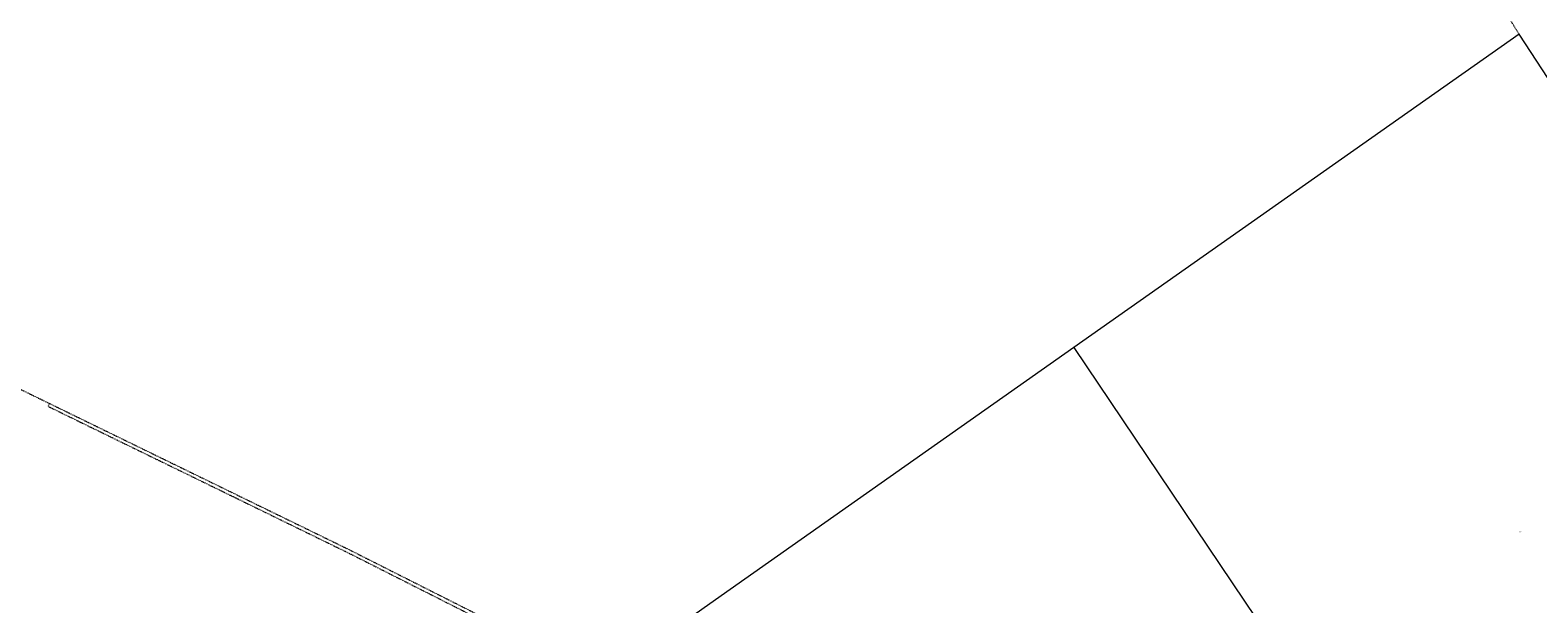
# Model space of a CAD drawing. Header units: millimetres. Extents: x 1024 to 29474, y -14562 to 6512.
# Tile 50 of 83: x 20349 to 21752, y 3319 to 3853. Entities that reach past the tile are written whole.
import ezdxf
from ezdxf.enums import TextEntityAlignment as Align

# ---------------------------------------------------------------- set-up
doc = ezdxf.new("R2010")
doc.units = ezdxf.units.MM
doc.linetypes.add('EGDE', pattern=[0])
doc.linetypes.add('EGUG', pattern=[1, 0.5, -0.5])
for name, color, linetype, lineweight in [('Dzialki', 7, 'EGDE', 18), ('Numery_dzialek', 7, 'Continuous', 9), ('Uzytki', 3, 'EGUG', 18)]:
    doc.layers.add(name, color=color, linetype=linetype, lineweight=lineweight)
doc.styles.get("Standard").update_dxf_attribs({"font": 'arial.ttf'})

# ---------------------------------------------------------------- blocks, each defined once
blk = doc.blocks.new('Wykno-Rudnik')
at = {"layer": 'Dzialki'}
for p, q in [((5581.1, 3848.9), (5167, 3557.5)), ((5643.1, 3754), (5581.1, 3848.9)), ((5167, 3557.5), (4838.8, 3326.6)), ((5167, 3557.5), (5495.7, 3069.2)), ((4838.8, 3326.6), (4730, 3250.1))]:
    blk.add_line(p, q, dxfattribs=at)
at = {"layer": 'Uzytki'}
for p, q in [((5581.1, 3848.9), (5528.3, 3935.1)), ((5643.1, 3754), (5581.1, 3848.9)), ((4179.4, 3522.4), (4214.1, 3505.5)), ((4214.1, 3505.5), (4212.7, 3502.9)), ((4212.7, 3502.9), (4242.7, 3488.2)), ((4214.1, 3505.5), (4490.9, 3370.6)), ((4242.7, 3488.2), (4273, 3473.5)), ((4273, 3473.5), (4277.6, 3471.2)), ((4277.6, 3471.2), (4293.7, 3463.4)), ((4293.7, 3463.4), (4308.9, 3455.9)), ((4308.9, 3455.9), (4314.4, 3453.3)), ((4314.4, 3453.3), (4342.7, 3439.5)), ((4342.7, 3439.5), (4386.6, 3418.1)), ((4386.6, 3418.1), (4392, 3415.5)), ((4392, 3415.5), (4397.4, 3412.8)), ((4397.4, 3412.8), (4410, 3406.7)), ((4410, 3406.7), (4415.3, 3404.1)), ((4415.3, 3404.1), (4428.4, 3397.7)), ((4428.4, 3397.7), (4487.2, 3369)), ((4487.2, 3369), (4488.3, 3368.5)), ((4488.3, 3368.5), (4489.4, 3368)), ((4489.4, 3368), (4566.2, 3329.2)), ((4490.9, 3370.6), (4690.7, 3269.9)), ((4566.2, 3329.2), (4690, 3266.7))]:
    blk.add_line(p, q, dxfattribs=at)
at = {"layer": 'Numery_dzialek', "width": 0.7}
blk.add_text('284', height=1, dxfattribs=at).set_placement((5581.4, 3386.7), align=Align.TOP_LEFT)

msp = doc.modelspace()

# ---------------------------------------------------------------- block references
msp.add_blockref('Wykno-Rudnik', (16153.042, 0))

doc.saveas('drawing.dxf')
